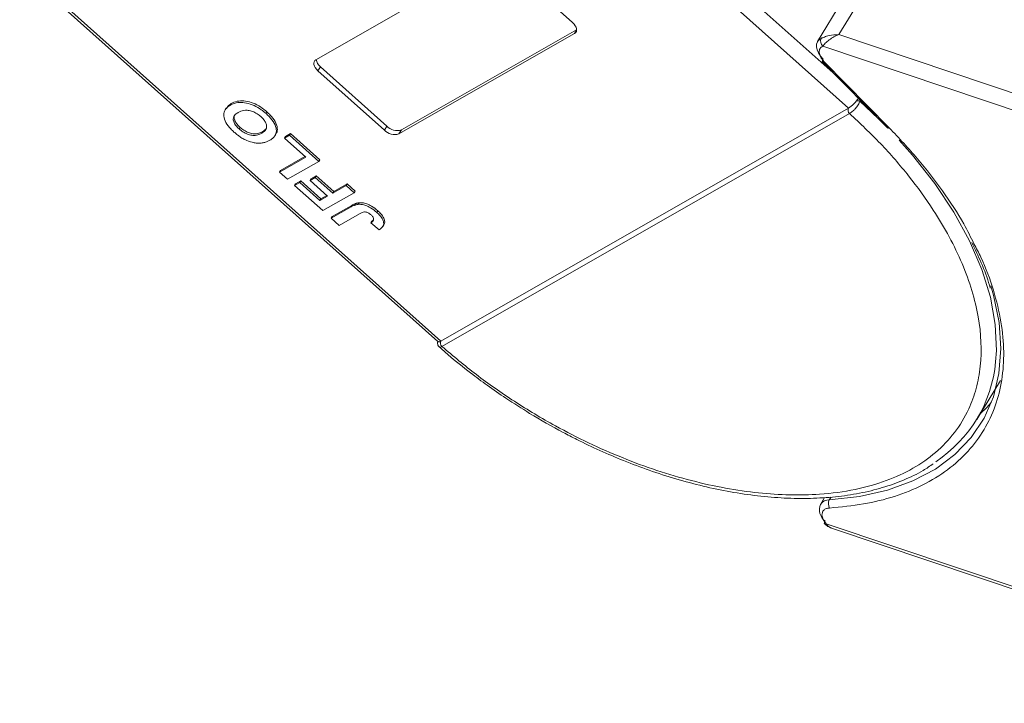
# Model space of a CAD drawing. Header units: millimetres. Extents: x -765 to 710, y 139 to 1172.
# Tile 35 of 76: x 45 to 120, y 900 to 953. Entities that reach past the tile are written whole.
import ezdxf

# ---------------------------------------------------------------- set-up
doc = ezdxf.new("R2010")
doc.units = ezdxf.units.MM

msp = doc.modelspace()

# ---------------------------------------------------------------- linework, layer by layer
at = {"color": 7, "linetype": 'Continuous', "lineweight": 15}
for p, q in [((107.02, 948.435), (78.545, 973.857)), ((76.98, 973.603), (107.953, 945.951)), ((67.186, 949.652), (80.629, 957.337)), ((76.745, 928.11), (44.511, 956.888)), ((44.536, 956.633), (76.533, 928.067)), ((81.746, 957.044), (86.833, 952.502)), ((107.227, 951.583), (108.908, 954.345)), ((107.461, 954.118), (105.594, 951.049)), ((86.989, 951.66), (73.545, 943.975)), ((73.732, 944.282), (87.149, 951.952)), ((87.149, 951.924), (86.989, 951.66)), ((145.122, 938.854), (107.227, 951.583)), ((105.992, 950.697), (144.751, 937.678)), ((67.529, 949.117), (67.342, 948.81)), ((67.529, 949.117), (72.616, 944.575)), ((105.969, 949.503), (110.954, 944.435)), ((106.096, 949.505), (111.081, 944.437)), ((72.429, 944.268), (67.342, 948.81)), ((60.711, 946.297), (60.637, 946.174)), ((108.825, 946.492), (110.234, 945.167)), ((60.314, 945.937), (60.239, 945.815)), ((63.368, 945.533), (63.443, 945.656)), ((76.746, 928.111), (107.952, 945.951)), ((108.044, 945.537), (76.838, 927.697)), ((108.046, 945.538), (108.044, 945.537)), ((61.307, 944.353), (61.382, 944.476)), ((72.616, 944.575), (72.429, 944.268)), ((63.037, 944.024), (63.112, 944.147)), ((64.05, 943.836), (64.125, 943.959)), ((64.776, 943.645), (65.176, 943.874)), ((64.851, 943.768), (64.776, 943.645)), ((64.851, 943.768), (65.251, 943.997)), ((65.176, 943.874), (65.251, 943.997)), ((65.176, 943.874), (67.418, 941.873)), ((65.251, 943.997), (67.493, 941.995)), ((73.732, 944.282), (73.545, 943.975)), ((66.407, 942.19), (64.776, 943.645)), ((64.481, 941.169), (66.352, 942.238)), ((64.406, 941.046), (66.407, 942.19)), ((67.418, 941.873), (65.018, 940.5)), ((67.493, 941.995), (67.418, 941.873)), ((64.481, 941.169), (64.406, 941.046)), ((65.018, 940.5), (64.406, 941.046)), ((66.811, 940.531), (67.211, 940.76)), ((67.211, 940.76), (67.136, 940.637)), ((67.211, 940.76), (68.556, 939.559)), ((65.548, 940.027), (65.948, 940.256)), ((65.622, 940.15), (65.548, 940.027)), ((67.708, 938.098), (65.548, 940.027)), ((65.622, 940.15), (66.022, 940.379)), ((66.022, 940.379), (65.948, 940.256)), ((65.948, 940.256), (67.497, 938.873)), ((66.022, 940.379), (67.571, 938.996)), ((66.736, 940.408), (67.136, 940.637)), ((66.811, 940.531), (66.736, 940.408)), ((68.081, 939.207), (66.736, 940.408)), ((67.136, 940.637), (68.482, 939.436)), ((68.482, 939.436), (69.497, 940.017)), ((68.556, 939.559), (69.572, 940.139)), ((69.497, 940.017), (69.572, 940.139)), ((69.497, 940.017), (70.109, 939.471)), ((69.572, 940.139), (70.183, 939.593)), ((67.497, 938.873), (68.081, 939.207)), ((67.571, 938.996), (68.027, 939.256)), ((70.109, 939.471), (67.708, 938.098)), ((68.556, 939.559), (68.482, 939.436)), ((70.183, 939.593), (70.109, 939.471)), ((67.571, 938.996), (67.497, 938.873)), ((68.435, 937.639), (69.948, 938.504)), ((69.948, 938.504), (69.874, 938.381)), ((70.474, 938.703), (70.399, 938.58)), ((68.36, 937.516), (69.874, 938.381)), ((70.526, 937.858), (68.972, 936.97)), ((71.922, 938.086), (71.848, 937.963)), ((68.435, 937.639), (68.36, 937.516)), ((68.972, 936.97), (68.36, 937.516)), ((71.462, 937.28), (71.387, 937.157)), ((71.387, 937.157), (72.03, 936.629)), ((72.304, 936.874), (72.379, 936.997)), ((76.838, 927.697), (76.837, 927.696)), ((117.776, 922.105), (119.588, 925.082)), ((106.129, 916.132), (105.807, 915.602)), ((106.49, 915.946), (106.622, 916.163)), ((146.592, 900.562), (106.262, 914.109)), ((106.66, 913.786), (146.611, 900.367))]:
    msp.add_line(p, q, dxfattribs=at)
at = {"color": 7, "linetype": 'Continuous', "lineweight": 15, "flags": 128}
for points in [[(86.833, 952.502), (86.948, 952.386), (87.04, 952.264), (87.105, 952.141), (87.142, 952.021), (87.148, 951.908), (87.124, 951.808), (87.07, 951.725), (86.989, 951.66)], [(105.594, 951.049), (105.702, 951.18), (105.872, 951.294)], [(106.011, 949.704), (105.811, 949.935), (105.657, 950.173), (105.554, 950.41), (105.507, 950.637), (105.516, 950.845), (105.582, 951.029), (105.594, 951.049)], [(67.342, 948.81), (67.227, 948.926), (67.135, 949.048), (67.069, 949.172), (67.033, 949.292), (67.026, 949.404), (67.051, 949.504), (67.105, 949.588), (67.186, 949.652)], [(105.969, 949.503), (105.959, 949.519), (105.953, 949.552), (105.96, 949.595), (105.98, 949.647), (106.011, 949.704)], [(106.096, 949.505), (106.047, 949.49), (106.006, 949.487), (105.977, 949.497), (105.969, 949.503)], [(111.081, 944.437), (111.032, 944.422), (110.991, 944.419), (110.962, 944.429), (110.954, 944.435)], [(111.837, 943.507), (112.859, 942.345), (114.557, 940.18), (116.016, 937.986), (117.221, 935.785), (118.159, 933.602), (118.818, 931.461), (119.193, 929.385), (119.279, 927.396), (119.222, 926.522)], [(118.858, 932.35), (119.065, 931.627), (119.489, 929.536), (119.628, 927.528), (119.48, 925.623), (119.049, 923.841), (118.337, 922.203), (117.352, 920.724), (116.106, 919.421), (114.61, 918.306), (112.882, 917.393), (110.938, 916.691), (108.8, 916.207), (106.49, 915.946)], [(118.053, 922.561), (118.544, 923.031), (118.891, 923.403)], [(106.125, 914.118), (106.114, 914.134), (106.106, 914.17), (106.112, 914.214), (106.131, 914.267), (106.162, 914.325)]]:
    msp.add_lwpolyline(points, dxfattribs=at)
at = {"color": 7, "linetype": 'Continuous', "lineweight": 15}
for centre, radius, start, end in [((106.327, 951.075), 0.505, 154.26532, 228.37702), ((68.041, 949.778), 0.837, 187.61545, 232.20598), ((108.631, 945.782), 0.736, 74.71127, 94.5465), ((108.263, 945.803), 0.344, 154.50284, 230.54279), ((108.264, 945.804), 0.344, 154.62039, 230.5722), ((73.409, 945.323), 1.09, 223.32862, 287.22701), ((73.222, 945.016), 1.09, 223.32862, 287.22701), ((77.055, 927.962), 0.344, 154.38646, 230.5161), ((77.057, 927.963), 0.344, 154.50316, 230.54262), ((108.967, 927.468), 10.299, 303.41542, 354.73081), ((106.46, 915.156), 0.791, 87.80856, 145.60437), ((107.044, 915.651), 0.627, 151.98145, 211.42178), ((106.85, 915.204), 1.116, 159.06231, 231.94779), ((106.201, 914.22), 0.128, 233.17173, 298.70948)]:
    msp.add_arc(centre, radius, start, end, dxfattribs=at)
for points, knots in [([(105.872, 951.294), (105.949, 951.328), (106.118, 951.404), (106.571, 951.54), (106.97, 951.566), (107.227, 951.583)], [0, 0, 0, 0, 0.2270634, 0.5015869, 1, 1, 1, 1]), ([(107.227, 951.583), (107.097, 951.528), (106.838, 951.42), (106.474, 951.179), (106.168, 950.914), (106.048, 950.767), (105.992, 950.697)], [0, 0, 0, 0, 0.251519, 0.501784, 0.765632, 1, 1, 1, 1]), ([(60.915, 944.118), (60.832, 944.195), (60.582, 944.428), (60.259, 944.853), (60.1, 945.338), (60.168, 945.774), (60.397, 946.027), (60.59, 946.146), (60.637, 946.174)], [0, 0, 0, 0, 0.101398, 0.306996, 0.506144, 0.685262, 0.924557, 1, 1, 1, 1]), ([(60.334, 945.924), (60.403, 946.027), (60.501, 946.173), (60.664, 946.269), (60.711, 946.297)], [0, 0, 0, 0, 0.71022, 1, 1, 1, 1]), ([(60.637, 946.174), (60.703, 946.209), (60.903, 946.313), (61.3, 946.408), (61.867, 946.368), (62.456, 946.17), (62.971, 945.869), (63.248, 945.635), (63.368, 945.533)], [0, 0, 0, 0, 0.101888, 0.307343, 0.492963, 0.678647, 0.860791, 1, 1, 1, 1]), ([(60.711, 946.297), (60.778, 946.331), (60.977, 946.436), (61.375, 946.531), (61.942, 946.49), (62.531, 946.293), (63.046, 945.992), (63.323, 945.758), (63.443, 945.656)], [0, 0, 0, 0, 0.101888, 0.307343, 0.492963, 0.678647, 0.860791, 1, 1, 1, 1]), ([(107.953, 945.951), (108.011, 945.989), (108.128, 946.064), (108.336, 946.252), (108.485, 946.412), (108.56, 946.501), (108.572, 946.515)], [0, 0, 0, 0, 0.313357, 0.626713, 0.94007, 1, 1, 1, 1]), ([(108.825, 946.492), (108.813, 946.447), (108.787, 946.348), (108.71, 946.202), (108.61, 946.054), (108.479, 945.895), (108.332, 945.751), (108.176, 945.62), (108.092, 945.567), (108.046, 945.538)], [0, 0, 0, 0, 0.111997, 0.244844, 0.369168, 0.500899, 0.687533, 0.828138, 1, 1, 1, 1]), ([(108.572, 946.515), (108.618, 946.572), (108.672, 946.637), (108.713, 946.699), (108.719, 946.708)], [0, 0, 0, 0, 0.855943, 1, 1, 1, 1]), ([(61.307, 944.353), (61.226, 944.432), (61.062, 944.59), (60.899, 944.854), (60.84, 945.11), (60.91, 945.372), (61.076, 945.525), (61.211, 945.606), (61.237, 945.622)], [0, 0, 0, 0, 0.160292, 0.321922, 0.490761, 0.657569, 0.933883, 1, 1, 1, 1]), ([(61.382, 944.476), (61.301, 944.555), (61.137, 944.712), (60.973, 944.978), (60.92, 945.229), (60.943, 945.402), (61.008, 945.464), (61.02, 945.475)], [0, 0, 0, 0, 0.230291, 0.462505, 0.705076, 0.944729, 1, 1, 1, 1]), ([(61.237, 945.622), (61.303, 945.656), (61.491, 945.752), (61.831, 945.816), (62.253, 945.735), (62.603, 945.584), (62.836, 945.419), (62.948, 945.322), (62.969, 945.304)], [0, 0, 0, 0, 0.15859, 0.447239, 0.620381, 0.793575, 0.961295, 1, 1, 1, 1]), ([(62.969, 945.304), (63.051, 945.225), (63.214, 945.066), (63.369, 944.8), (63.43, 944.534), (63.351, 944.257), (63.178, 944.108), (63.05, 944.032), (63.037, 944.024)], [0, 0, 0, 0, 0.1597099, 0.3204292, 0.4910735, 0.6770503, 0.9662903, 1, 1, 1, 1]), ([(63.368, 945.533), (63.451, 945.456), (63.701, 945.224), (64.03, 944.796), (64.19, 944.309), (64.12, 943.873), (63.893, 943.627), (63.706, 943.512), (63.664, 943.487)], [0, 0, 0, 0, 0.102171, 0.30922, 0.51365, 0.692275, 0.932413, 1, 1, 1, 1]), ([(63.443, 945.656), (63.526, 945.579), (63.776, 945.346), (64.107, 944.917), (64.255, 944.439), (64.238, 944.112), (64.13, 943.998), (64.105, 943.972)], [0, 0, 0, 0, 0.137027, 0.414714, 0.688887, 0.928452, 1, 1, 1, 1]), ([(108.044, 945.537), (108.85, 944.775), (110.487, 943.228), (112.633, 940.74), (114.371, 938.341), (115.705, 936.09), (116.696, 934.026), (117.444, 931.974), (118.092, 929.292), (118.201, 926.758), (117.777, 924.465), (117.15, 922.737), (116.141, 921.068), (114.694, 919.549), (112.936, 918.319), (110.872, 917.364), (108.48, 916.688), (105.979, 916.351), (103.483, 916.293), (101.07, 916.448), (98.548, 916.813), (95.079, 917.583), (91.538, 918.757), (88.06, 920.286), (85.279, 921.709), (82.383, 923.447), (79.456, 925.488), (77.702, 926.968), (76.838, 927.697)], [0, 0, 0, 0, 0.038862, 0.078912, 0.120068, 0.152227, 0.184382, 0.217215, 0.250043, 0.315618, 0.347778, 0.379932, 0.421093, 0.461142, 0.5, 0.538863, 0.578912, 0.620068, 0.652227, 0.684382, 0.717215, 0.750043, 0.815618, 0.847778, 0.879932, 0.921093, 0.96114, 1, 1, 1, 1]), ([(107.952, 945.951), (107.953, 945.951), (107.953, 945.951), (107.953, 945.951), (107.953, 945.951), (107.953, 945.951)], [0, 0, 0, 0, 0.384666, 0.692333, 1, 1, 1, 1]), ([(63.112, 944.147), (63.045, 944.113), (62.877, 944.026), (62.572, 943.961), (62.192, 944.009), (61.842, 944.143), (61.57, 944.316), (61.43, 944.435), (61.382, 944.476)], [0, 0, 0, 0, 0.158617, 0.400864, 0.573059, 0.745486, 0.912985, 1, 1, 1, 1]), ([(61.679, 943.574), (61.628, 943.602), (61.525, 943.659), (61.385, 943.75), (61.256, 943.84), (61.139, 943.929), (61.024, 944.021), (60.951, 944.086), (60.915, 944.118)], [0, 0, 0, 0, 0.185429, 0.37219, 0.527708, 0.683877, 0.841678, 1, 1, 1, 1]), ([(63.037, 944.024), (62.97, 943.99), (62.802, 943.903), (62.497, 943.839), (62.117, 943.886), (61.767, 944.02), (61.495, 944.193), (61.355, 944.313), (61.307, 944.353)], [0, 0, 0, 0, 0.158617, 0.400864, 0.573059, 0.745486, 0.912985, 1, 1, 1, 1]), ([(63.396, 944.408), (63.324, 944.322), (63.243, 944.224), (63.125, 944.155), (63.112, 944.147)], [0, 0, 0, 0, 0.885532, 1, 1, 1, 1]), ([(111.081, 944.437), (111.824, 943.649), (113.309, 942.075), (115.2, 939.602), (116.65, 937.418), (117.314, 936.065), (117.564, 935.558)], [0, 0, 0, 0, 0.2748088, 0.5496356, 0.8310259, 1, 1, 1, 1]), ([(62.912, 943.265), (62.816, 943.266), (62.625, 943.269), (62.236, 943.341), (61.91, 943.454), (61.704, 943.561), (61.679, 943.574)], [0, 0, 0, 0, 0.250896, 0.502166, 0.940512, 1, 1, 1, 1]), ([(63.664, 943.487), (63.632, 943.469), (63.567, 943.433), (63.459, 943.385), (63.34, 943.34), (63.209, 943.303), (63.067, 943.275), (62.964, 943.269), (62.912, 943.265)], [0, 0, 0, 0, 0.1539502, 0.3081809, 0.478699, 0.6499612, 0.8242026, 1, 1, 1, 1]), ([(69.874, 938.381), (69.906, 938.399), (69.971, 938.435), (70.063, 938.479), (70.148, 938.515), (70.227, 938.541), (70.309, 938.566), (70.369, 938.575), (70.399, 938.58)], [0, 0, 0, 0, 0.20827, 0.416707, 0.561481, 0.706573, 0.852825, 1, 1, 1, 1]), ([(69.948, 938.504), (69.981, 938.522), (70.046, 938.558), (70.137, 938.602), (70.223, 938.638), (70.302, 938.664), (70.383, 938.689), (70.444, 938.698), (70.474, 938.703)], [0, 0, 0, 0, 0.20827, 0.416707, 0.561481, 0.706573, 0.852825, 1, 1, 1, 1]), ([(70.399, 938.58), (70.493, 938.583), (70.682, 938.59), (71.02, 938.501), (71.436, 938.305), (71.692, 938.092), (71.848, 937.963)], [0, 0, 0, 0, 0.20646, 0.413515, 0.645211, 1, 1, 1, 1]), ([(70.474, 938.703), (70.568, 938.706), (70.756, 938.713), (71.095, 938.624), (71.51, 938.428), (71.767, 938.215), (71.922, 938.086)], [0, 0, 0, 0, 0.20646, 0.413515, 0.645211, 1, 1, 1, 1]), ([(70.526, 937.858), (70.591, 937.893), (70.705, 937.954), (70.87, 938.003), (71.014, 938), (71.135, 937.96), (71.273, 937.883), (71.357, 937.813), (71.408, 937.77)], [0, 0, 0, 0, 0.2920273, 0.5048541, 0.6139046, 0.723685, 0.8298165, 1, 1, 1, 1]), ([(71.408, 937.77), (71.434, 937.746), (71.486, 937.697), (71.541, 937.626), (71.579, 937.56), (71.598, 937.504), (71.607, 937.45), (71.605, 937.418), (71.603, 937.402)], [0, 0, 0, 0, 0.202387, 0.410907, 0.557829, 0.709472, 0.853224, 1, 1, 1, 1]), ([(71.848, 937.963), (71.93, 937.886), (72.117, 937.709), (72.327, 937.409), (72.399, 937.116), (72.317, 936.832), (72.143, 936.709), (72.03, 936.629)], [0, 0, 0, 0, 0.155292, 0.353145, 0.543243, 0.704067, 1, 1, 1, 1]), ([(71.922, 938.086), (72.005, 938.008), (72.192, 937.832), (72.404, 937.53), (72.466, 937.244), (72.442, 937.064), (72.38, 937.009), (72.372, 937.002)], [0, 0, 0, 0, 0.213477, 0.485462, 0.746786, 0.967868, 1, 1, 1, 1]), ([(71.603, 937.402), (71.597, 937.381), (71.586, 937.339), (71.549, 937.292), (71.511, 937.252), (71.472, 937.218), (71.431, 937.187), (71.402, 937.167), (71.387, 937.157)], [0, 0, 0, 0, 0.193806, 0.393127, 0.544069, 0.695412, 0.847613, 1, 1, 1, 1]), ([(71.462, 937.28), (71.477, 937.29), (71.507, 937.31), (71.55, 937.344), (71.581, 937.37), (71.596, 937.387), (71.599, 937.39)], [0, 0, 0, 0, 0.30136, 0.602975, 0.929011, 1, 1, 1, 1]), ([(117.564, 935.558), (117.746, 935.214), (118.38, 934.017), (119.093, 932.002), (119.689, 929.576), (119.898, 927.274), (119.749, 925.118), (119.246, 923.115), (118.383, 921.281), (117.164, 919.637), (115.591, 918.217), (113.698, 917.054), (111.53, 916.181), (109.145, 915.572), (107.387, 915.407), (106.509, 915.324)], [0, 0, 0, 0, 0.033077, 0.115026, 0.196413, 0.275893, 0.355385, 0.434865, 0.514356, 0.595743, 0.677692, 0.759642, 0.841028, 0.920512, 1, 1, 1, 1]), ([(117.393, 935.664), (117.641, 935.142), (118.167, 934.039), (118.623, 932.866), (118.792, 932.23), (118.812, 932.155)], [0, 0, 0, 0, 0.441064, 0.934069, 1, 1, 1, 1]), ([(76.51, 928.101), (76.503, 928.042), (76.49, 927.934), (76.526, 927.77), (76.59, 927.695), (76.625, 927.655)], [0, 0, 0, 0, 0.363867, 0.658166, 1, 1, 1, 1]), ([(76.54, 928.075), (76.553, 928.064), (76.585, 928.037), (76.672, 928.07), (76.735, 928.105), (76.745, 928.11)], [0, 0, 0, 0, 0.371133, 0.899006, 1, 1, 1, 1]), ([(76.745, 928.11), (76.745, 928.11), (76.746, 928.11), (76.746, 928.11), (76.746, 928.111), (76.746, 928.111)], [0, 0, 0, 0, 0.3846993, 0.6923496, 1, 1, 1, 1]), ([(76.837, 927.696), (76.797, 927.676), (76.724, 927.64), (76.657, 927.631), (76.64, 927.652), (76.634, 927.659)], [0, 0, 0, 0, 0.443445, 0.806261, 1, 1, 1, 1]), ([(76.638, 927.663), (76.861, 927.461), (77.622, 926.774), (78.856, 925.795), (80.336, 924.689), (81.838, 923.642), (82.941, 922.952), (83.551, 922.571)], [0, 0, 0, 0, 0.107273, 0.365989, 0.55071, 0.751571, 1, 1, 1, 1]), ([(83.551, 922.571), (84.399, 922.073), (85.588, 921.376), (87.388, 920.451), (88.932, 919.715), (90.786, 918.923), (92.735, 918.19), (94.768, 917.534), (96.845, 916.979), (98.936, 916.542), (101.016, 916.234), (103.063, 916.064), (105.058, 916.038), (106.983, 916.16), (108.823, 916.433), (110.566, 916.857), (112.192, 917.444), (113.499, 918.058), (114.196, 918.538), (114.451, 918.713)], [0, 0, 0, 0, 0.077042, 0.108033, 0.15937, 0.212414, 0.269049, 0.327849, 0.38824, 0.449773, 0.512143, 0.575139, 0.638624, 0.702518, 0.766787, 0.831442, 0.89655, 0.962241, 1, 1, 1, 1]), ([(106.509, 915.324), (106.423, 915.313), (106.249, 915.289), (106.062, 915.17), (105.942, 915.001), (105.934, 914.854), (105.93, 914.782)], [0, 0, 0, 0, 0.245513, 0.5, 0.754487, 1, 1, 1, 1]), ([(106.125, 914.118), (106.208, 914.042), (106.366, 913.899), (106.556, 913.825), (106.646, 913.791)], [0, 0, 0, 0, 0.531534, 1, 1, 1, 1]), ([(106.262, 914.109), (106.324, 914.02), (106.427, 913.871), (106.598, 913.823), (106.666, 913.804)], [0, 0, 0, 0, 0.601237, 1, 1, 1, 1])]:
    msp.add_open_spline(points, degree=3, knots=knots, dxfattribs=at)
for points in [[(105.992, 950.697), (105.909, 950.641), (105.742, 950.53), (105.725, 950.329), (105.716, 950.228)], [(105.716, 950.228), (105.738, 950.109), (105.782, 949.871), (105.991, 949.627), (106.096, 949.505)], [(105.93, 914.782), (105.949, 914.672), (105.987, 914.452), (106.171, 914.223), (106.262, 914.109)]]:
    msp.add_open_spline(points, degree=3, dxfattribs=at)

doc.saveas('drawing.dxf')
